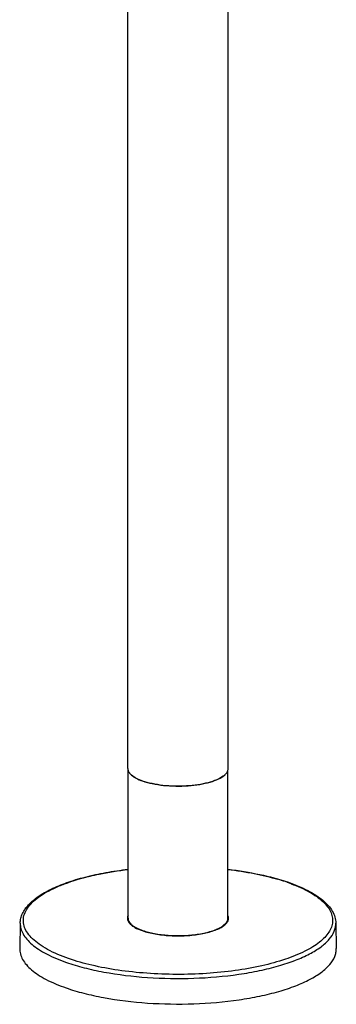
# Model space of a CAD drawing. Header units: millimetres. Extents: x 356 to 1340, y -1726 to 723.
# Tile 1 of 22: x 609 to 754, y -1726 to -1275. Entities that reach past the tile are written whole.
import ezdxf

# ---------------------------------------------------------------- set-up
doc = ezdxf.new("R2010")
doc.units = ezdxf.units.MM
doc.header["$LTSCALE"] = 23.1
doc.layers.get('0').update_dxf_attribs({"linetype": 'CONTINUOUS'})

msp = doc.modelspace()

# ---------------------------------------------------------------- linework, layer by layer
at = {"color": 7, "linetype": 'CONTINUOUS'}
for p, q in [((704.12, -1618.02), (704.12, -816.08)), ((658.12, -1618.02), (658.12, -862.75)), ((658.22, -1686.53), (658.22, -1618.76)), ((704.02, -1686.53), (704.02, -1618.76)), ((659.86, -1621.08), (659.77, -1621)), ((702.38, -1621.08), (702.47, -1621)), ((608.84, -1688.8), (608.62, -1700.43)), ((753.4, -1688.8), (753.62, -1700.43))]:
    msp.add_line(p, q, dxfattribs=at)
for centre, radius, start, end in [((699.54, -1761.49), 96.71, 71.4653, 73.5576), ((702.63, -1752.15), 86.87, 70.787, 71.4344), ((703.73, -1748.97), 83.49, 70.1214, 70.7853), ((702.99, -1752.39), 87.12, 70.7833, 71.0536), ((704.97, -1745.55), 79.86, 69.4378, 70.1216)]:
    msp.add_arc(centre, radius, start, end, dxfattribs=at)
for points in [[(658.12, -1618.02), (658.12, -1618.27), (658.16, -1618.52), (658.22, -1618.76)], [(704.02, -1618.76), (704.09, -1618.52), (704.12, -1618.27), (704.12, -1618.02)]]:
    msp.add_open_spline(points, degree=3, dxfattribs=at)
for points, knots in [([(658.22, -1618.76), (658.25, -1618.85), (658.37, -1619.24), (658.57, -1619.61), (658.74, -1619.86)], [0, 0, 0, 0, 0.23855, 1, 1, 1, 1]), ([(703.57, -1619.77), (703.62, -1619.69), (703.81, -1619.37), (703.95, -1619.03), (704.02, -1618.76)], [0, 0, 0, 0, 0.262167, 1, 1, 1, 1]), ([(658.74, -1619.86), (658.81, -1619.96), (659.11, -1620.38), (659.48, -1620.74), (659.77, -1621)], [0, 0, 0, 0, 0.233216, 1, 1, 1, 1]), ([(659.77, -1621), (660.42, -1621.56), (662.07, -1622.6), (663.85, -1623.34), (664.86, -1623.69)], [0, 0, 0, 0, 0.447647, 1, 1, 1, 1]), ([(664.93, -1623.76), (663.93, -1623.41), (662.15, -1622.68), (660.51, -1621.64), (659.86, -1621.08)], [0, 0, 0, 0, 0.552353, 1, 1, 1, 1]), ([(664.86, -1623.69), (666.32, -1624.19), (669.51, -1625.03), (674.62, -1625.79), (680.11, -1626.11), (685.66, -1625.96), (690.95, -1625.35), (695.65, -1624.33), (699.51, -1622.96), (701.66, -1621.71), (702.47, -1621)], [0, 0, 0, 0, 0.119432, 0.254711, 0.399018, 0.544738, 0.684132, 0.810011, 0.916476, 1, 1, 1, 1]), ([(701.78, -1621.56), (700.88, -1622.21), (698.64, -1623.36), (694.74, -1624.62), (690.08, -1625.54), (684.93, -1626.06), (679.57, -1626.15), (674.29, -1625.81), (669.39, -1625.05), (666.33, -1624.24), (664.93, -1623.76)], [0, 0, 0, 0, 0.088133, 0.197671, 0.324764, 0.46369, 0.607696, 0.749621, 0.882469, 1, 1, 1, 1]), ([(702.47, -1621), (702.53, -1620.95), (702.76, -1620.74), (702.98, -1620.52), (703.13, -1620.35)], [0, 0, 0, 0, 0.260278, 1, 1, 1, 1]), ([(703.13, -1620.35), (703.17, -1620.3), (703.33, -1620.12), (703.47, -1619.92), (703.57, -1619.77)], [0, 0, 0, 0, 0.258765, 1, 1, 1, 1]), ([(608.84, -1688.8), (608.85, -1688.06), (609.05, -1686.55), (610.12, -1683.56), (612.72, -1679.99), (617.27, -1676.29), (623.21, -1672.96), (630.44, -1670.03), (638.83, -1667.53), (648.19, -1665.51), (654.77, -1664.54), (658.18, -1664.14)], [0, 0, 0, 0, 0.038138, 0.077117, 0.161691, 0.260289, 0.375944, 0.509347, 0.659403, 0.823933, 1, 1, 1, 1]), ([(631.03, -1705.04), (627.71, -1703.88), (623.05, -1701.95), (617.65, -1698.66), (614.57, -1696.18), (612.27, -1693.59), (610.77, -1690.88), (610.15, -1688.08), (610.45, -1685.26), (611.65, -1682.51), (613.68, -1679.87), (616.49, -1677.36), (620.06, -1674.97), (624.34, -1672.74), (631.25, -1669.87), (636.89, -1668.22), (640.85, -1667.27)], [0, 0, 0, 0, 0.156577, 0.222818, 0.280988, 0.331701, 0.376318, 0.417162, 0.457409, 0.500395, 0.548781, 0.604247, 0.66764, 0.739212, 0.818808, 1, 1, 1, 1]), ([(640.85, -1667.27), (642.22, -1666.94), (647.96, -1665.66), (653.78, -1664.75), (658.22, -1664.22)], [0, 0, 0, 0, 0.238473, 1, 1, 1, 1]), ([(704.02, -1664.22), (708.06, -1664.7), (715.76, -1665.88), (723.35, -1667.69), (726.91, -1668.74)], [0, 0, 0, 0, 0.522434, 1, 1, 1, 1]), ([(704.12, -1664.14), (708.98, -1664.72), (718.15, -1666.19), (727.14, -1668.57), (731.28, -1669.99)], [0, 0, 0, 0, 0.528377, 1, 1, 1, 1]), ([(733.02, -1670.78), (735.87, -1671.85), (739.89, -1673.61), (744.6, -1676.53), (747.36, -1678.72), (749.51, -1681), (751.04, -1683.37), (751.89, -1685.81), (752.05, -1688.29), (751.49, -1690.75), (750.25, -1693.15), (748.37, -1695.47), (745.86, -1697.7), (742.76, -1699.83), (737.62, -1702.64), (729.86, -1705.71), (719.16, -1708.59), (707.06, -1710.72), (694.01, -1712.02), (680.48, -1712.43), (666.97, -1711.93), (653.99, -1710.56), (642.01, -1708.35), (634.5, -1706.25), (631.03, -1705.04)], [0, 0, 0, 0, 0.058317, 0.083389, 0.105733, 0.125521, 0.143115, 0.159122, 0.174406, 0.189982, 0.2068, 0.225582, 0.246792, 0.270674, 0.297316, 0.358657, 0.429774, 0.508756, 0.593188, 0.680349, 0.767373, 0.851402, 0.929737, 1, 1, 1, 1]), ([(731.67, -1670.12), (734.74, -1671.19), (739.08, -1672.97), (744.25, -1675.94), (747.39, -1678.21), (749.93, -1680.63), (751.85, -1683.21), (753.08, -1685.94), (753.39, -1687.86), (753.4, -1688.8)], [0, 0, 0, 0, 0.322343, 0.463096, 0.590389, 0.705362, 0.80996, 0.906814, 1, 1, 1, 1]), ([(658.22, -1685.24), (658.08, -1685.54), (657.89, -1686.17), (657.96, -1687.56), (658.81, -1688.88), (660.07, -1689.98), (661.93, -1691.17), (663.55, -1691.84), (664.72, -1692.25)], [0, 0, 0, 0, 0.09279, 0.182393, 0.383692, 0.508769, 0.653095, 1, 1, 1, 1]), ([(658.22, -1686.53), (658.22, -1686.8), (658.3, -1687.34), (658.65, -1688.13), (659.21, -1688.9), (660.31, -1689.94), (662.22, -1691.12), (663.96, -1691.84), (664.93, -1692.18)], [0, 0, 0, 0, 0.085462, 0.176545, 0.277754, 0.392076, 0.665334, 1, 1, 1, 1]), ([(664.72, -1692.25), (666.63, -1692.92), (670.87, -1693.93), (677.61, -1694.65), (684.68, -1694.65), (691.42, -1693.92), (696.49, -1692.71), (699.83, -1691.37), (701.75, -1690.3), (703.18, -1689.14), (704.1, -1687.88), (704.43, -1686.51), (704.21, -1685.63), (704.02, -1685.24)], [0, 0, 0, 0, 0.138026, 0.296333, 0.461699, 0.61991, 0.757756, 0.815818, 0.86554, 0.906884, 0.940901, 0.970399, 1, 1, 1, 1]), ([(664.93, -1692.18), (666.68, -1692.79), (670.57, -1693.74), (676.76, -1694.48), (682.24, -1694.57), (686.65, -1694.31), (689.84, -1693.95), (692.83, -1693.43), (695.57, -1692.76), (698.03, -1691.95), (701.2, -1690.59), (704.02, -1688.49), (704.02, -1686.53)], [0, 0, 0, 0, 0.133305, 0.285768, 0.446281, 0.5258, 0.6028, 0.675857, 0.743677, 0.805152, 0.859434, 1, 1, 1, 1]), ([(608.84, -1688.8), (608.82, -1689.64), (609.05, -1691.38), (610.12, -1693.9), (611.88, -1696.34), (614.31, -1698.69), (617.38, -1700.93), (622.55, -1703.91), (626.91, -1705.7), (630.01, -1706.78)], [0, 0, 0, 0, 0.085486, 0.176347, 0.277248, 0.391305, 0.520259, 0.664825, 1, 1, 1, 1]), ([(630.01, -1706.78), (632.66, -1707.7), (638.32, -1709.38), (650.66, -1712.06), (667.47, -1714.06), (688.21, -1714.39), (705.39, -1712.93), (718.3, -1710.68), (726.96, -1708.56), (734.64, -1706.03), (741.18, -1703.14), (746.46, -1699.95), (750.38, -1696.5), (752.51, -1693.29), (753.3, -1690.69), (753.42, -1689.42), (753.4, -1688.8)], [0, 0, 0, 0, 0.063391, 0.132766, 0.284526, 0.444252, 0.599836, 0.672422, 0.739753, 0.800725, 0.8545, 0.900627, 0.939243, 0.971456, 0.985973, 1, 1, 1, 1]), ([(608.62, -1700.43), (608.61, -1701.27), (608.83, -1703.01), (609.9, -1705.54), (611.67, -1707.99), (614.11, -1710.34), (617.19, -1712.6), (622.37, -1715.59), (626.75, -1717.38), (629.86, -1718.46)], [0, 0, 0, 0, 0.085486, 0.176347, 0.277248, 0.391305, 0.520259, 0.664825, 1, 1, 1, 1]), ([(629.86, -1718.46), (632.52, -1719.39), (638.19, -1721.07), (650.56, -1723.76), (667.43, -1725.77), (688.23, -1726.09), (705.46, -1724.63), (718.41, -1722.37), (727.1, -1720.25), (734.8, -1717.71), (741.36, -1714.82), (746.65, -1711.61), (750.58, -1708.15), (752.72, -1704.93), (753.52, -1702.33), (753.63, -1701.05), (753.62, -1700.43)], [0, 0, 0, 0, 0.063391, 0.132766, 0.284526, 0.444252, 0.599836, 0.672422, 0.739753, 0.800725, 0.8545, 0.900627, 0.939243, 0.971456, 0.985973, 1, 1, 1, 1])]:
    msp.add_open_spline(points, degree=3, knots=knots, dxfattribs=at)

doc.saveas('drawing.dxf')
